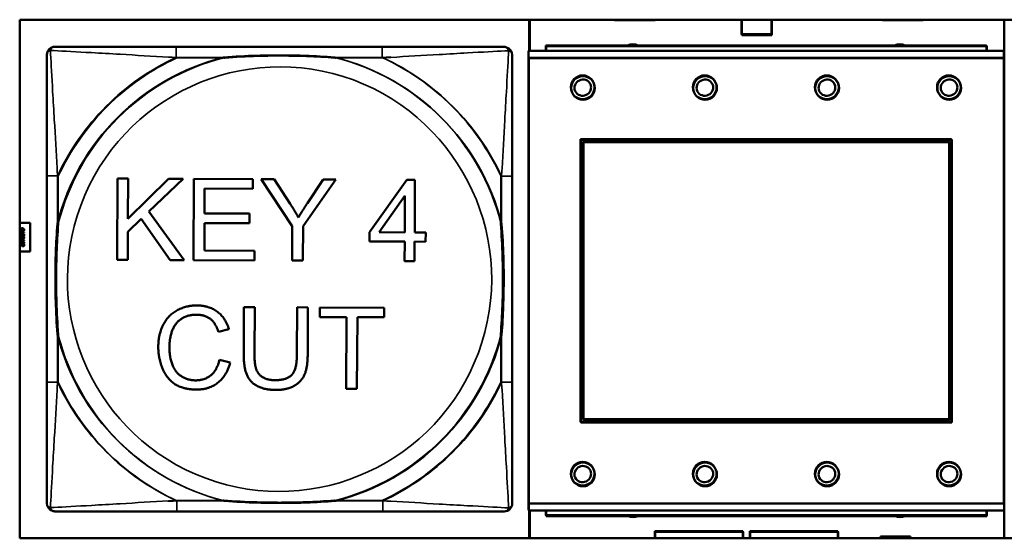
# Model space of a CAD drawing. Header units: inches. Extents: x -32 to 29.2, y -14.4 to 22.6.
# Tile 218 of 256: x -0.445 to 1.007, y -4.208 to -3.443. Entities that reach past the tile are written whole.
import ezdxf

# ---------------------------------------------------------------- set-up
doc = ezdxf.new("R2010")
doc.units = ezdxf.units.IN
doc.header["$MEASUREMENT"] = 0
doc.layers.add('Visible (ANSI)', color=7, linetype='Continuous', lineweight=50)
doc.layers.add('Visible Narrow (ANSI)', color=7, linetype='Continuous', lineweight=35)

msp = doc.modelspace()

# ---------------------------------------------------------------- linework, layer by layer
at = {"layer": 'Visible (ANSI)'}
for p, q in [((-0.4448, -4.2079), (-0.4448, -3.4429)), ((-0.4448, -3.4429), (1.7602, -3.4429)), ((0.3066, -3.4889), (0.3066, -3.4429)), ((0.3071, -3.4889), (0.3071, -3.4429)), ((0.4321, -3.4436), (0.4321, -3.4429)), ((0.4921, -3.4436), (0.4321, -3.4436)), ((0.4921, -3.4429), (0.4921, -3.4436)), ((0.6196, -3.4644), (0.6196, -3.4429)), ((0.6201, -3.4656), (0.6201, -3.4429)), ((0.6636, -3.4429), (0.6636, -3.4644)), ((0.6641, -3.4429), (0.6641, -3.4656)), ((0.8271, -3.4436), (0.8271, -3.4429)), ((0.8871, -3.4436), (0.8271, -3.4436)), ((0.8871, -3.4429), (0.8871, -3.4436)), ((1.0066, -3.4429), (1.0066, -3.4901)), ((0.6636, -3.4644), (0.6196, -3.4644)), ((0.6641, -3.4656), (0.6201, -3.4656)), ((0.0897, -3.4829), (-0.2143, -3.4829)), ((0.9807, -3.4809), (0.3307, -3.4809)), ((0.3307, -3.4889), (0.3307, -3.4809)), ((0.9812, -3.4821), (0.3312, -3.4821)), ((0.3312, -3.4889), (0.3312, -3.4821)), ((0.9807, -3.4809), (0.9807, -3.4889)), ((0.9812, -3.4821), (0.9812, -3.4889)), ((1.0062, -3.4889), (0.3052, -3.4889)), ((0.3052, -3.4989), (0.3052, -3.4889)), ((1.0062, -3.4889), (1.0062, -3.4989)), ((1.0067, -3.4901), (1.0062, -3.4901)), ((1.0067, -3.4901), (1.0067, -3.5001)), ((0.3052, -3.4989), (0.3052, -4.1559)), ((0.3057, -3.5001), (0.3057, -4.1571)), ((1.0062, -4.1559), (1.0062, -3.4989)), ((1.0067, -4.1571), (1.0067, -3.5001)), ((0.3822, -4.0359), (0.3822, -3.6189)), ((0.3822, -3.6189), (0.9292, -3.6189)), ((0.3827, -4.0371), (0.3827, -3.6201)), ((0.3827, -3.6201), (0.9297, -3.6201)), ((0.3858, -3.6225), (0.9256, -3.6225)), ((0.3858, -4.0323), (0.3858, -3.6225)), ((0.3863, -3.6236), (0.9261, -3.6236)), ((0.3863, -4.0335), (0.3863, -3.6236)), ((0.9256, -3.6225), (0.9256, -4.0323)), ((0.9261, -3.6236), (0.9261, -4.0335)), ((0.9292, -3.6189), (0.9292, -4.0359)), ((0.9297, -3.6201), (0.9297, -4.0371)), ((-0.4048, -3.6734), (-0.4048, -3.9774)), ((-0.3013, -3.7972), (-0.3008, -3.6772)), ((-0.3008, -3.6772), (-0.2849, -3.6773)), ((-0.2849, -3.6773), (-0.2852, -3.7367)), ((-0.2852, -3.7367), (-0.2253, -3.6775)), ((-0.2038, -3.6776), (-0.2543, -3.726)), ((-0.2253, -3.6775), (-0.2038, -3.6776)), ((-0.1885, -3.7977), (-0.188, -3.6777)), ((-0.188, -3.6777), (-0.1011, -3.678)), ((-0.1011, -3.678), (-0.1011, -3.6922)), ((-0.0429, -3.7474), (-0.0889, -3.6781)), ((-0.0889, -3.6781), (-0.0696, -3.6782)), ((-0.0696, -3.6782), (-0.0461, -3.7145)), ((0.0212, -3.6785), (-0.027, -3.7475)), ((-0.0207, -3.7137), (0.0027, -3.6785)), ((0.0027, -3.6785), (0.0212, -3.6785)), ((0.0708, -3.7565), (0.1258, -3.679)), ((0.1258, -3.679), (0.1379, -3.679)), ((0.1379, -3.679), (0.1376, -3.7568)), ((0.2814, -3.9778), (0.2814, -3.6739)), ((-0.1721, -3.6919), (-0.1723, -3.7286)), ((-0.1011, -3.6922), (-0.1721, -3.6919)), ((0.0853, -3.7565), (0.1231, -3.7026)), ((0.1231, -3.7026), (0.1229, -3.7567)), ((-0.2543, -3.726), (-0.2021, -3.7976)), ((-0.1723, -3.7286), (-0.1058, -3.7289)), ((-0.1058, -3.7289), (-0.1058, -3.743)), ((-0.4448, -3.7426), (-0.4294, -3.7426)), ((-0.4294, -3.7426), (-0.4294, -3.7846)), ((-0.2655, -3.7367), (-0.2852, -3.7556)), ((-0.223, -3.7975), (-0.2655, -3.7367)), ((-0.1723, -3.7428), (-0.1725, -3.7836)), ((-0.1058, -3.743), (-0.1723, -3.7428)), ((-0.4433, -3.7552), (-0.4433, -3.7545)), ((-0.4433, -3.7545), (-0.4383, -3.7562)), ((-0.442, -3.7556), (-0.4433, -3.7552)), ((-0.4383, -3.757), (-0.4433, -3.7587)), ((-0.4433, -3.758), (-0.442, -3.7575)), ((-0.4433, -3.7587), (-0.4433, -3.758)), ((-0.4433, -3.7592), (-0.4383, -3.7592)), ((-0.4433, -3.7598), (-0.4433, -3.7592)), ((-0.4415, -3.7598), (-0.4433, -3.7598)), ((-0.4422, -3.7544), (-0.443, -3.7544)), ((-0.4422, -3.7544), (-0.4422, -3.7544)), ((-0.442, -3.7575), (-0.442, -3.7556)), ((-0.4415, -3.7604), (-0.4415, -3.7598)), ((-0.439, -3.7566), (-0.4414, -3.7558)), ((-0.4414, -3.7558), (-0.4414, -3.7574)), ((-0.4414, -3.7574), (-0.439, -3.7566)), ((-0.4409, -3.7598), (-0.4409, -3.7603)), ((-0.4389, -3.7598), (-0.4409, -3.7598)), ((-0.4387, -3.7544), (-0.4395, -3.7544)), ((-0.4395, -3.7544), (-0.4395, -3.7544)), ((-0.4389, -3.7604), (-0.4389, -3.7598)), ((-0.4383, -3.7562), (-0.4383, -3.757)), ((-0.4383, -3.7592), (-0.4383, -3.7604)), ((-0.2852, -3.7556), (-0.2854, -3.7973)), ((-0.0431, -3.7983), (-0.0429, -3.7474)), ((-0.027, -3.7475), (-0.0272, -3.7983)), ((0.0708, -3.77), (0.0708, -3.7565)), ((0.1229, -3.7567), (0.0853, -3.7565)), ((0.1376, -3.7568), (0.1538, -3.7568)), ((0.1538, -3.7568), (0.1537, -3.7704)), ((-0.4433, -3.7685), (-0.4416, -3.7685)), ((-0.4433, -3.7692), (-0.4433, -3.7685)), ((-0.4416, -3.7692), (-0.4433, -3.7692)), ((-0.4433, -3.7741), (-0.4426, -3.7741)), ((-0.4433, -3.7772), (-0.4433, -3.7741)), ((-0.4416, -3.7663), (-0.4409, -3.7663)), ((-0.4416, -3.7685), (-0.4416, -3.7663)), ((-0.4416, -3.7698), (-0.4416, -3.7692)), ((-0.4411, -3.7698), (-0.4416, -3.7698)), ((-0.4411, -3.7669), (-0.4411, -3.7685)), ((-0.4391, -3.7685), (-0.4411, -3.7669)), ((-0.4411, -3.7685), (-0.4391, -3.7685)), ((-0.4411, -3.7692), (-0.4411, -3.7698)), ((-0.4383, -3.7692), (-0.4411, -3.7692)), ((-0.4409, -3.7663), (-0.4383, -3.7686)), ((-0.4393, -3.7742), (-0.4385, -3.7742)), ((-0.4393, -3.7742), (-0.4393, -3.7742)), ((-0.4383, -3.7686), (-0.4383, -3.7692)), ((0.1228, -3.7702), (0.0708, -3.77)), ((0.1227, -3.799), (0.1228, -3.7702)), ((0.1375, -3.7703), (0.1374, -3.799)), ((0.1537, -3.7704), (0.1375, -3.7703)), ((-0.4294, -3.7846), (-0.4448, -3.7846)), ((-0.4428, -3.7772), (-0.4433, -3.7772)), ((-0.4428, -3.7747), (-0.4428, -3.7772)), ((-0.1725, -3.7836), (-0.0988, -3.7839)), ((-0.0988, -3.7839), (-0.0988, -3.798)), ((-0.2854, -3.7973), (-0.3013, -3.7972)), ((-0.2021, -3.7976), (-0.223, -3.7975)), ((-0.0988, -3.798), (-0.1885, -3.7977)), ((-0.0272, -3.7983), (-0.0431, -3.7983)), ((0.1374, -3.799), (0.1227, -3.799)), ((-0.1145, -3.9361), (-0.1143, -3.8668)), ((-0.1143, -3.8668), (-0.0983, -3.8669)), ((-0.0983, -3.8669), (-0.0986, -3.9361)), ((-0.0361, -3.9364), (-0.0358, -3.8671)), ((-0.0358, -3.8671), (-0.0199, -3.8672)), ((-0.0199, -3.8672), (-0.0202, -3.9365)), ((-0.0025, -3.8815), (-0.0024, -3.8673)), ((-0.0024, -3.8673), (0.0927, -3.8677)), ((0.0927, -3.8677), (0.0927, -3.8819)), ((0.0371, -3.8816), (-0.0025, -3.8815)), ((0.0366, -3.9874), (0.0371, -3.8816)), ((0.053, -3.8817), (0.0525, -3.9875)), ((0.0927, -3.8819), (0.053, -3.8817)), ((-0.1363, -3.8996), (-0.1519, -3.9032)), ((-0.1503, -3.9445), (-0.1344, -3.9486)), ((0.0525, -3.9875), (0.0366, -3.9874)), ((0.9256, -4.0323), (0.3858, -4.0323)), ((0.9261, -4.0335), (0.3863, -4.0335)), ((0.9292, -4.0359), (0.3822, -4.0359)), ((0.9297, -4.0371), (0.3827, -4.0371)), ((0.3052, -4.1659), (0.3052, -4.1559)), ((0.3052, -4.1659), (0.3057, -4.1659)), ((0.3057, -4.1671), (0.3057, -4.1571)), ((1.0067, -4.1571), (1.0067, -4.1671)), ((-0.2131, -4.1684), (0.0908, -4.1684)), ((0.3057, -4.1671), (1.0067, -4.1671)), ((0.3066, -4.2079), (0.3066, -4.1671)), ((0.3071, -4.2079), (0.3071, -4.1671)), ((0.3307, -4.1671), (0.3307, -4.1739)), ((0.9807, -4.1739), (0.3307, -4.1739)), ((0.3312, -4.1671), (0.3312, -4.1751)), ((0.9812, -4.1751), (0.3312, -4.1751)), ((0.9807, -4.1739), (0.9807, -4.1671)), ((0.9812, -4.1751), (0.9812, -4.1671)), ((1.0066, -4.1671), (1.0066, -4.2079)), ((1.7602, -4.2079), (-0.4448, -4.2079)), ((0.4916, -4.2079), (0.4916, -4.1974)), ((0.4916, -4.1974), (0.6216, -4.1974)), ((0.4921, -4.2079), (0.4921, -4.1986)), ((0.4921, -4.1986), (0.6221, -4.1986)), ((0.6216, -4.1974), (0.6216, -4.2079)), ((0.6221, -4.1986), (0.6221, -4.2079)), ((0.6316, -4.2079), (0.6316, -4.1974)), ((0.6316, -4.1974), (0.7616, -4.1974)), ((0.6321, -4.2079), (0.6321, -4.1986)), ((0.6321, -4.1986), (0.7621, -4.1986)), ((0.7616, -4.1974), (0.7616, -4.2079)), ((0.7621, -4.1986), (0.7621, -4.2079)), ((0.8246, -4.2054), (0.8686, -4.2054)), ((0.8246, -4.2079), (0.8246, -4.2054)), ((0.8251, -4.2066), (0.8691, -4.2066)), ((0.8251, -4.2079), (0.8251, -4.2066)), ((0.8686, -4.2054), (0.8686, -4.2079)), ((0.8691, -4.2066), (0.8691, -4.2079))]:
    msp.add_line(p, q, dxfattribs=at)
for centre in [(0.3852, -3.5426), (0.3857, -3.5437), (0.5652, -3.5426), (0.5657, -3.5437), (0.7452, -3.5426), (0.7457, -3.5437), (0.9252, -3.5426), (0.9257, -3.5437), (0.3852, -4.1126), (0.3857, -4.1137), (0.5652, -4.1126), (0.5657, -4.1137), (0.7452, -4.1126), (0.7457, -4.1137), (0.9252, -4.1126), (0.9257, -4.1137)]:
    msp.add_circle(centre, 0.0175, dxfattribs=at)
for centre, radius, start, end in [((-0.393, -3.4947), 0.0118, 90, 180), ((0.2684, -3.4947), 0.0118, 66.613, 90), ((0.2696, -3.4951), 0.0118, 0, 72.7075), ((0.4591, -3.4966), 0.0175, 63.5005, 116.4995), ((0.4596, -3.4977), 0.0175, 73.6434, 106.3566), ((0.8528, -3.4966), 0.0175, 63.5005, 116.4995), ((0.8533, -3.4977), 0.0175, 73.6434, 106.3566), ((0.3857, -3.5437), 0.0125, 27.892, 202.1716), ((0.3852, -3.5426), 0.0125, 207.892, 22.1716), ((0.5657, -3.5437), 0.0125, 27.892, 202.1716), ((0.5652, -3.5426), 0.0125, 207.892, 22.1716), ((0.7457, -3.5437), 0.0125, 27.892, 202.1716), ((0.7452, -3.5426), 0.0125, 207.892, 22.1716), ((0.9257, -3.5437), 0.0125, 27.892, 202.1716), ((0.9252, -3.5426), 0.0125, 207.892, 22.1716), ((0.3857, -4.1137), 0.0125, 27.892, 202.1716), ((0.3852, -4.1126), 0.0125, 207.892, 22.1716), ((0.5657, -4.1137), 0.0125, 27.892, 202.1716), ((0.5652, -4.1126), 0.0125, 207.892, 22.1716), ((0.7457, -4.1137), 0.0125, 27.892, 202.1716), ((0.7452, -4.1126), 0.0125, 207.892, 22.1716), ((0.9257, -4.1137), 0.0125, 27.892, 202.1716), ((0.9252, -4.1126), 0.0125, 207.892, 22.1716), ((-0.393, -4.1561), 0.0118, 180, 252.7075), ((0.2696, -4.1565), 0.0118, 270, 360), ((-0.3918, -4.1565), 0.0118, 246.613, 270), ((0.4596, -4.1591), 0.0175, 245.4758, 294.5242), ((0.4591, -4.158), 0.0175, 257.0014, 282.9986), ((0.8533, -4.1591), 0.0175, 245.4758, 294.5242), ((0.8528, -4.158), 0.0175, 257.0014, 282.9986)]:
    msp.add_arc(centre, radius, start, end, dxfattribs=at)
for points, knots in [([(-0.2143, -3.4829), (-0.2178, -3.4829), (-0.2214, -3.4829), (-0.225, -3.4829), (-0.2582, -3.4829), (-0.2919, -3.4829), (-0.3228, -3.4829), (-0.3497, -3.4829), (-0.3753, -3.4829), (-0.3887, -3.4829), (-0.3903, -3.4829), (-0.3918, -3.4829), (-0.393, -3.4829)], [0, 0, 0, 0, 0.0272471, 0.0272471, 0.0272471, 0.2790553, 0.2790553, 0.2790553, 0.4988354, 0.4988354, 0.4988354, 0.5252205, 0.5252205, 0.5252205, 0.5252205]), ([(0.2684, -3.4829), (0.2535, -3.4829), (0.2119, -3.4829), (0.1713, -3.4829), (0.1447, -3.4829), (0.1169, -3.4829), (0.0897, -3.4829)], [-0.5252205, -0.5252205, -0.5252205, -0.5252205, -0.20743, -0.20743, -0.20743, 0, 0, 0, 0]), ([(-0.4048, -3.4947), (-0.4048, -3.5096), (-0.4048, -3.5512), (-0.4048, -3.5918), (-0.4048, -3.6184), (-0.4048, -3.6462), (-0.4048, -3.6734)], [-0.5252205, -0.5252205, -0.5252205, -0.5252205, -0.20743, -0.20743, -0.20743, 0, 0, 0, 0]), ([(-0.145, -3.4986), (-0.1446, -3.4986), (-0.1442, -3.4986), (-0.1277, -3.4973), (-0.1116, -3.4965), (-0.0887, -3.4958), (-0.082, -3.4956), (-0.0728, -3.4955), (-0.0703, -3.4955), (-0.0662, -3.4955), (-0.0646, -3.4955), (-0.0615, -3.4955), (-0.06, -3.4955), (-0.0564, -3.4955), (-0.0543, -3.4955), (-0.0482, -3.4955), (-0.044, -3.4956), (-0.0343, -3.4958), (-0.0287, -3.496), (-0.0089, -3.4967), (0.0051, -3.4975), (0.0196, -3.4986), (0.02, -3.4986), (0.0204, -3.4986)], [-0.416114, -0.416114, -0.416114, -0.416114, -0.4127691, -0.4127691, -0.2896446, -0.2896446, -0.2388934, -0.2388934, -0.2201881, -0.2201881, -0.2080204, -0.2080204, -0.196499, -0.196499, -0.1809939, -0.1809939, -0.149741, -0.149741, -0.1073162, -0.1073162, 0, 0, 0.0033356, 0.0033356, 0.0033356, 0.0033356]), ([(-0.1439, -3.4991), (-0.1434, -3.499), (-0.143, -3.499), (-0.1265, -3.4978), (-0.1104, -3.4969), (-0.0875, -3.4962), (-0.0808, -3.4961), (-0.0716, -3.4959), (-0.0691, -3.4959), (-0.0651, -3.4959), (-0.0634, -3.4959), (-0.0603, -3.4959), (-0.0588, -3.4959), (-0.0552, -3.4959), (-0.0532, -3.4959), (-0.047, -3.496), (-0.0429, -3.496), (-0.0331, -3.4962), (-0.0275, -3.4964), (-0.0078, -3.4971), (0.0063, -3.4979), (0.0208, -3.499), (0.0212, -3.499), (0.0216, -3.4991)], [-0.416114, -0.416114, -0.416114, -0.416114, -0.4127691, -0.4127691, -0.2896446, -0.2896446, -0.2388934, -0.2388934, -0.2201881, -0.2201881, -0.2080204, -0.2080204, -0.196499, -0.196499, -0.1809939, -0.1809939, -0.149741, -0.149741, -0.1073162, -0.1073162, 0, 0, 0.0033356, 0.0033356, 0.0033356, 0.0033356]), ([(0.2814, -3.6739), (0.2814, -3.6703), (0.2814, -3.6667), (0.2814, -3.6631), (0.2814, -3.6299), (0.2814, -3.5962), (0.2814, -3.5653), (0.2814, -3.5384), (0.2814, -3.5129), (0.2814, -3.4994), (0.2814, -3.4978), (0.2814, -3.4964), (0.2814, -3.4951)], [0, 0, 0, 0, 0.0272471, 0.0272471, 0.0272471, 0.2790553, 0.2790553, 0.2790553, 0.4988354, 0.4988354, 0.4988354, 0.5252205, 0.5252205, 0.5252205, 0.5252205]), ([(-0.3891, -3.9082), (-0.3891, -3.9077), (-0.3891, -3.9073), (-0.3904, -3.8908), (-0.3912, -3.8747), (-0.3919, -3.8518), (-0.3921, -3.8451), (-0.3922, -3.8359), (-0.3922, -3.8334), (-0.3922, -3.8293), (-0.3922, -3.8277), (-0.3922, -3.8246), (-0.3922, -3.8231), (-0.3922, -3.8195), (-0.3922, -3.8175), (-0.3922, -3.8113), (-0.3921, -3.8071), (-0.3919, -3.7974), (-0.3917, -3.7918), (-0.391, -3.7721), (-0.3902, -3.758), (-0.3891, -3.7435), (-0.3891, -3.7431), (-0.3891, -3.7427)], [-0.416114, -0.416114, -0.416114, -0.416114, -0.4127691, -0.4127691, -0.2896446, -0.2896446, -0.2388934, -0.2388934, -0.2201881, -0.2201881, -0.2080204, -0.2080204, -0.196499, -0.196499, -0.1809939, -0.1809939, -0.149741, -0.149741, -0.1073162, -0.1073162, 0, 0, 0.0033356, 0.0033356, 0.0033356, 0.0033356]), ([(-0.3879, -3.9086), (-0.3879, -3.9082), (-0.388, -3.9077), (-0.3892, -3.8912), (-0.3901, -3.8751), (-0.3908, -3.8522), (-0.3909, -3.8455), (-0.391, -3.8363), (-0.391, -3.8338), (-0.3911, -3.8298), (-0.3911, -3.8282), (-0.3911, -3.825), (-0.3911, -3.8235), (-0.3911, -3.8199), (-0.391, -3.8179), (-0.391, -3.8117), (-0.3909, -3.8076), (-0.3907, -3.7979), (-0.3906, -3.7923), (-0.3898, -3.7725), (-0.389, -3.7584), (-0.388, -3.744), (-0.3879, -3.7435), (-0.3879, -3.7431)], [-0.416114, -0.416114, -0.416114, -0.416114, -0.4127691, -0.4127691, -0.2896446, -0.2896446, -0.2388934, -0.2388934, -0.2201881, -0.2201881, -0.2080204, -0.2080204, -0.196499, -0.196499, -0.1809939, -0.1809939, -0.149741, -0.149741, -0.1073162, -0.1073162, 0, 0, 0.0033356, 0.0033356, 0.0033356, 0.0033356]), ([(0.2645, -3.7427), (0.2645, -3.7431), (0.2645, -3.7435), (0.2658, -3.76), (0.2666, -3.7761), (0.2673, -3.7991), (0.2675, -3.8058), (0.2676, -3.8149), (0.2676, -3.8174), (0.2676, -3.8215), (0.2676, -3.8231), (0.2676, -3.8262), (0.2676, -3.8277), (0.2676, -3.8313), (0.2676, -3.8334), (0.2676, -3.8395), (0.2675, -3.8437), (0.2673, -3.8534), (0.2671, -3.859), (0.2664, -3.8788), (0.2656, -3.8928), (0.2645, -3.9073), (0.2645, -3.9077), (0.2645, -3.9082)], [-0.416114, -0.416114, -0.416114, -0.416114, -0.4127691, -0.4127691, -0.2896446, -0.2896446, -0.2388934, -0.2388934, -0.2201881, -0.2201881, -0.2080204, -0.2080204, -0.196499, -0.196499, -0.1809939, -0.1809939, -0.149741, -0.149741, -0.1073162, -0.1073162, 0, 0, 0.0033356, 0.0033356, 0.0033356, 0.0033356]), ([(0.2656, -3.7431), (0.2657, -3.7435), (0.2657, -3.744), (0.267, -3.7605), (0.2678, -3.7765), (0.2685, -3.7995), (0.2687, -3.8062), (0.2688, -3.8154), (0.2688, -3.8178), (0.2688, -3.8219), (0.2688, -3.8235), (0.2688, -3.8267), (0.2688, -3.8282), (0.2688, -3.8317), (0.2688, -3.8338), (0.2687, -3.84), (0.2687, -3.8441), (0.2685, -3.8538), (0.2683, -3.8594), (0.2676, -3.8792), (0.2668, -3.8932), (0.2657, -3.9077), (0.2657, -3.9082), (0.2656, -3.9086)], [-0.416114, -0.416114, -0.416114, -0.416114, -0.4127691, -0.4127691, -0.2896446, -0.2896446, -0.2388934, -0.2388934, -0.2201881, -0.2201881, -0.2080204, -0.2080204, -0.196499, -0.196499, -0.1809939, -0.1809939, -0.149741, -0.149741, -0.1073162, -0.1073162, 0, 0, 0.0033356, 0.0033356, 0.0033356, 0.0033356]), ([(-0.4048, -3.9774), (-0.4048, -4.0046), (-0.4048, -4.0324), (-0.4048, -4.059), (-0.4048, -4.0996), (-0.4048, -4.1412), (-0.4048, -4.1561)], [3.9382945, 3.9382945, 3.9382945, 3.9382945, 4.1457245, 4.1457245, 4.1457245, 4.463515, 4.463515, 4.463515, 4.463515]), ([(0.2814, -4.1565), (0.2814, -4.1417), (0.2814, -4.1001), (0.2814, -4.0594), (0.2814, -4.0329), (0.2814, -4.005), (0.2814, -3.9778)], [-0.5252205, -0.5252205, -0.5252205, -0.5252205, -0.20743, -0.20743, -0.20743, 0, 0, 0, 0]), ([(0.0204, -4.1522), (0.02, -4.1522), (0.0196, -4.1522), (0.0051, -4.1533), (-0.0089, -4.1541), (-0.0287, -4.1548), (-0.0343, -4.155), (-0.044, -4.1552), (-0.0482, -4.1553), (-0.0543, -4.1553), (-0.0564, -4.1553), (-0.06, -4.1553), (-0.0615, -4.1554), (-0.0646, -4.1553), (-0.0662, -4.1553), (-0.0703, -4.1553), (-0.0728, -4.1553), (-0.082, -4.1552), (-0.0887, -4.155), (-0.1116, -4.1543), (-0.1277, -4.1535), (-0.1442, -4.1522), (-0.1446, -4.1522), (-0.145, -4.1522)], [-0.4149464, -0.4149464, -0.4149464, -0.4149464, -0.41162, -0.41162, -0.3046026, -0.3046026, -0.2622958, -0.2622958, -0.23113, -0.23113, -0.215668, -0.215668, -0.2041787, -0.2041787, -0.1920448, -0.1920448, -0.1733916, -0.1733916, -0.1227817, -0.1227817, 0, 0, 0.0033356, 0.0033356, 0.0033356, 0.0033356]), ([(0.0216, -4.1526), (0.0212, -4.1526), (0.0208, -4.1527), (0.0063, -4.1538), (-0.0078, -4.1546), (-0.0275, -4.1553), (-0.0331, -4.1554), (-0.0429, -4.1556), (-0.047, -4.1557), (-0.0532, -4.1558), (-0.0552, -4.1558), (-0.0588, -4.1558), (-0.0603, -4.1558), (-0.0634, -4.1558), (-0.0651, -4.1558), (-0.0691, -4.1558), (-0.0716, -4.1557), (-0.0808, -4.1556), (-0.0875, -4.1555), (-0.1104, -4.1548), (-0.1265, -4.1539), (-0.143, -4.1527), (-0.1434, -4.1526), (-0.1439, -4.1526)], [-0.4149464, -0.4149464, -0.4149464, -0.4149464, -0.41162, -0.41162, -0.3046026, -0.3046026, -0.2622958, -0.2622958, -0.23113, -0.23113, -0.215668, -0.215668, -0.2041787, -0.2041787, -0.1920448, -0.1920448, -0.1733916, -0.1733916, -0.1227817, -0.1227817, 0, 0, 0.0033356, 0.0033356, 0.0033356, 0.0033356]), ([(-0.3918, -4.1684), (-0.3769, -4.1684), (-0.3353, -4.1684), (-0.2947, -4.1684), (-0.2682, -4.1684), (-0.2403, -4.1684), (-0.2131, -4.1684)], [-0.5252205, -0.5252205, -0.5252205, -0.5252205, -0.20743, -0.20743, -0.20743, 0, 0, 0, 0]), ([(0.0908, -4.1684), (0.1181, -4.1684), (0.1459, -4.1684), (0.1724, -4.1684), (0.2131, -4.1684), (0.2547, -4.1684), (0.2696, -4.1684)], [3.9382945, 3.9382945, 3.9382945, 3.9382945, 4.1457245, 4.1457245, 4.1457245, 4.463515, 4.463515, 4.463515, 4.463515])]:
    msp.add_open_spline(points, degree=3, knots=knots, dxfattribs=at)
for points in [[(-0.0461, -3.7145), (-0.0394, -3.7246), (-0.0339, -3.7348)], [(-0.0339, -3.7348), (-0.0285, -3.7254), (-0.0207, -3.7137)], [(-0.4434, -3.7529), (-0.4434, -3.7524), (-0.4431, -3.7516), (-0.4428, -3.7513)], [(-0.4433, -3.7538), (-0.4434, -3.7535), (-0.4434, -3.7532), (-0.4434, -3.7529)], [(-0.443, -3.7544), (-0.4431, -3.7543), (-0.4432, -3.754), (-0.4433, -3.7538)], [(-0.4424, -3.7518), (-0.4426, -3.752), (-0.4429, -3.7526), (-0.4429, -3.7529)], [(-0.4429, -3.7529), (-0.4429, -3.7532), (-0.4427, -3.7537), (-0.4426, -3.7538)], [(-0.4428, -3.7513), (-0.4425, -3.751), (-0.4415, -3.7506), (-0.4409, -3.7506)], [(-0.4426, -3.7538), (-0.4425, -3.754), (-0.4423, -3.7543), (-0.4422, -3.7544)], [(-0.4409, -3.7513), (-0.4414, -3.7513), (-0.4421, -3.7516), (-0.4424, -3.7518)], [(-0.4409, -3.7506), (-0.4402, -3.7506), (-0.4393, -3.7509), (-0.4389, -3.7513)], [(-0.4393, -3.7518), (-0.4396, -3.7516), (-0.4404, -3.7513), (-0.4409, -3.7513)], [(-0.4395, -3.7544), (-0.4394, -3.7543), (-0.4392, -3.754), (-0.4391, -3.7538)], [(-0.4388, -3.7529), (-0.4388, -3.7526), (-0.4391, -3.752), (-0.4393, -3.7518)], [(-0.4391, -3.7538), (-0.439, -3.7536), (-0.4388, -3.7532), (-0.4388, -3.7529)], [(-0.4389, -3.7513), (-0.4386, -3.7516), (-0.4383, -3.7524), (-0.4383, -3.7529)], [(-0.4384, -3.7538), (-0.4384, -3.7539), (-0.4386, -3.7543), (-0.4387, -3.7544)], [(-0.4383, -3.7529), (-0.4383, -3.7531), (-0.4383, -3.7536), (-0.4384, -3.7538)], [(-0.4435, -3.7643), (-0.4435, -3.7635), (-0.4422, -3.7627), (-0.4409, -3.7627)], [(-0.4408, -3.7659), (-0.4422, -3.7659), (-0.4435, -3.7651), (-0.4435, -3.7643)], [(-0.4435, -3.7718), (-0.4435, -3.771), (-0.4422, -3.7702), (-0.4409, -3.7702)], [(-0.4408, -3.7734), (-0.4422, -3.7734), (-0.4435, -3.7726), (-0.4435, -3.7718)], [(-0.4424, -3.7636), (-0.4426, -3.7637), (-0.4429, -3.764), (-0.4429, -3.7643)], [(-0.4429, -3.7643), (-0.4429, -3.7646), (-0.4426, -3.765), (-0.4424, -3.7651)], [(-0.4424, -3.7711), (-0.4426, -3.7712), (-0.4429, -3.7715), (-0.4429, -3.7718)], [(-0.4429, -3.7718), (-0.4429, -3.7721), (-0.4426, -3.7725), (-0.4424, -3.7726)], [(-0.4426, -3.7741), (-0.4423, -3.7744), (-0.4417, -3.775), (-0.4414, -3.7753)], [(-0.4409, -3.7634), (-0.4414, -3.7634), (-0.4421, -3.7635), (-0.4424, -3.7636)], [(-0.4424, -3.7651), (-0.4421, -3.7652), (-0.4414, -3.7652), (-0.4408, -3.7652)], [(-0.4409, -3.7709), (-0.4414, -3.7709), (-0.4421, -3.771), (-0.4424, -3.7711)], [(-0.4424, -3.7726), (-0.4421, -3.7727), (-0.4414, -3.7728), (-0.4408, -3.7728)], [(-0.441, -3.7619), (-0.4412, -3.7616), (-0.4415, -3.7609), (-0.4415, -3.7604)], [(-0.4399, -3.7623), (-0.4402, -3.7623), (-0.4408, -3.7621), (-0.441, -3.7619)], [(-0.4409, -3.7603), (-0.4409, -3.7607), (-0.4408, -3.7612), (-0.4406, -3.7613)], [(-0.4409, -3.7627), (-0.4395, -3.7627), (-0.4382, -3.7635), (-0.4382, -3.7643)], [(-0.4393, -3.7636), (-0.4396, -3.7635), (-0.4404, -3.7634), (-0.4409, -3.7634)], [(-0.4409, -3.7702), (-0.4395, -3.7702), (-0.4382, -3.771), (-0.4382, -3.7718)], [(-0.4393, -3.7711), (-0.4396, -3.771), (-0.4404, -3.7709), (-0.4409, -3.7709)], [(-0.4382, -3.7643), (-0.4382, -3.7652), (-0.4395, -3.7659), (-0.4408, -3.7659)], [(-0.4408, -3.7652), (-0.4403, -3.7652), (-0.4396, -3.7652), (-0.4393, -3.7651)], [(-0.4382, -3.7718), (-0.4382, -3.7727), (-0.4395, -3.7734), (-0.4408, -3.7734)], [(-0.4408, -3.7728), (-0.4403, -3.7728), (-0.4396, -3.7727), (-0.4393, -3.7726)], [(-0.4406, -3.7613), (-0.4405, -3.7615), (-0.4401, -3.7616), (-0.4399, -3.7616)], [(-0.4399, -3.7616), (-0.4396, -3.7616), (-0.4392, -3.7615), (-0.4391, -3.7613)], [(-0.4387, -3.7617), (-0.4389, -3.762), (-0.4394, -3.7623), (-0.4399, -3.7623)], [(-0.4388, -3.7643), (-0.4388, -3.7641), (-0.4391, -3.7637), (-0.4393, -3.7636)], [(-0.4393, -3.7651), (-0.4391, -3.765), (-0.4388, -3.7646), (-0.4388, -3.7643)], [(-0.4388, -3.7718), (-0.4388, -3.7716), (-0.4391, -3.7712), (-0.4393, -3.7711)], [(-0.4393, -3.7726), (-0.4391, -3.7725), (-0.4388, -3.7721), (-0.4388, -3.7718)], [(-0.439, -3.7747), (-0.439, -3.7746), (-0.4392, -3.7743), (-0.4393, -3.7742)], [(-0.4391, -3.7613), (-0.439, -3.7611), (-0.4389, -3.7607), (-0.4389, -3.7604)], [(-0.4383, -3.7604), (-0.4383, -3.7609), (-0.4385, -3.7615), (-0.4387, -3.7617)], [(-0.4385, -3.7742), (-0.4384, -3.7744), (-0.4382, -3.7751), (-0.4382, -3.7755)], [(-0.4415, -3.776), (-0.4418, -3.7757), (-0.4426, -3.7749), (-0.4428, -3.7747)], [(-0.4406, -3.7767), (-0.4408, -3.7766), (-0.4413, -3.7762), (-0.4415, -3.776)], [(-0.4414, -3.7753), (-0.4408, -3.7759), (-0.4401, -3.7763), (-0.4397, -3.7763)], [(-0.4396, -3.7769), (-0.4399, -3.7769), (-0.4404, -3.7768), (-0.4406, -3.7767)], [(-0.4397, -3.7763), (-0.4394, -3.7763), (-0.4391, -3.7761), (-0.439, -3.776)], [(-0.4382, -3.7755), (-0.4382, -3.7762), (-0.439, -3.7769), (-0.4396, -3.7769)], [(-0.4388, -3.7754), (-0.4388, -3.7752), (-0.4389, -3.7749), (-0.439, -3.7747)], [(-0.439, -3.776), (-0.4389, -3.7759), (-0.4388, -3.7756), (-0.4388, -3.7754)], [(-0.2405, -3.9254), (-0.2404, -3.9066), (-0.2259, -3.8787), (-0.1994, -3.8644), (-0.1835, -3.8644)], [(-0.1835, -3.8644), (-0.1655, -3.8645), (-0.141, -3.883), (-0.1363, -3.8996)], [(-0.1839, -3.8781), (-0.1977, -3.878), (-0.2164, -3.8912), (-0.224, -3.9135), (-0.2241, -3.9254)], [(-0.1519, -3.9032), (-0.1561, -3.8901), (-0.1718, -3.8781), (-0.1839, -3.8781)], [(-0.1843, -3.9885), (-0.2037, -3.9885), (-0.2279, -3.9725), (-0.2405, -3.9426), (-0.2405, -3.9254)], [(-0.2241, -3.9254), (-0.2241, -3.9406), (-0.2153, -3.9635), (-0.1966, -3.9749), (-0.1856, -3.9749)], [(-0.1856, -3.9749), (-0.1722, -3.975), (-0.1537, -3.9597), (-0.1503, -3.9445)], [(-0.1344, -3.9486), (-0.1396, -3.9681), (-0.1655, -3.9886), (-0.1843, -3.9885)], [(-0.0673, -3.989), (-0.0841, -3.989), (-0.1056, -3.9773), (-0.1146, -3.9552), (-0.1145, -3.9361)], [(-0.0986, -3.9361), (-0.0987, -3.9517), (-0.093, -3.9665), (-0.0789, -3.9746), (-0.0686, -3.9747)], [(-0.0686, -3.9747), (-0.0511, -3.9747), (-0.0362, -3.9589), (-0.0361, -3.9364)], [(-0.0202, -3.9365), (-0.0202, -3.9546), (-0.0285, -3.9758), (-0.0499, -3.9891), (-0.0673, -3.989)]]:
    msp.add_open_spline(points, degree=2, dxfattribs=at)
at = {"layer": 'Visible Narrow (ANSI)'}
for p, q in [((-0.2143, -3.4829), (-0.2143, -3.4986)), ((0.0897, -3.4829), (0.0897, -3.4986)), ((-0.2143, -3.4986), (-0.145, -3.4986)), ((0.0204, -3.4986), (0.0897, -3.4986)), ((-0.2131, -3.4991), (-0.1439, -3.4991)), ((0.0216, -3.4991), (0.0908, -3.4991)), ((0.3052, -3.4989), (1.0062, -3.4989)), ((0.3057, -3.5001), (1.0067, -3.5001)), ((-0.3891, -3.6734), (-0.4048, -3.6734)), ((-0.3891, -3.7427), (-0.3891, -3.6734)), ((-0.3879, -3.7431), (-0.3879, -3.6739)), ((0.2645, -3.6734), (0.2645, -3.7427)), ((0.2814, -3.6739), (0.2656, -3.6739)), ((0.2656, -3.6739), (0.2656, -3.7431)), ((-0.3891, -3.9774), (-0.3891, -3.9082)), ((-0.3879, -3.9778), (-0.3879, -3.9086)), ((0.2645, -3.9082), (0.2645, -3.9774)), ((0.2656, -3.9086), (0.2656, -3.9778)), ((-0.3891, -3.9774), (-0.4048, -3.9774)), ((0.2814, -3.9778), (0.2656, -3.9778)), ((-0.145, -4.1522), (-0.2143, -4.1522)), ((-0.2131, -4.1526), (-0.2131, -4.1684)), ((-0.1439, -4.1526), (-0.2131, -4.1526)), ((0.0897, -4.1522), (0.0204, -4.1522)), ((0.0908, -4.1526), (0.0216, -4.1526)), ((0.0908, -4.1526), (0.0908, -4.1684)), ((1.0062, -4.1559), (0.3052, -4.1559)), ((1.0067, -4.1571), (0.3057, -4.1571))]:
    msp.add_line(p, q, dxfattribs=at)
for centre, radius, start, end in [((-0.0623, -3.8254), 0.3371, 104.2103, 165.7897), ((-0.0623, -3.8254), 0.3604, 114.9407, 155.0593), ((-0.0623, -3.8254), 0.3371, 14.2103, 75.7897), ((-0.0623, -3.8254), 0.3604, 24.9407, 65.0593), ((-0.0611, -3.8258), 0.3371, 104.2103, 165.7897), ((-0.0611, -3.8258), 0.3604, 114.9407, 155.0593), ((-0.0611, -3.8258), 0.3133, 69.7751, 249.5454), ((-0.0611, -3.8258), 0.3371, 14.2103, 75.7897), ((-0.0611, -3.8258), 0.3604, 24.9407, 65.0593), ((-0.0623, -3.8254), 0.3133, 249.7751, 69.5454), ((-0.0623, -3.8254), 0.3371, 194.2103, 255.7897), ((-0.0611, -3.8258), 0.3371, 194.2103, 255.7897), ((-0.0623, -3.8254), 0.3371, 284.2103, 345.7897), ((-0.0611, -3.8258), 0.3371, 284.2103, 345.7897), ((-0.0623, -3.8254), 0.3604, 204.9407, 245.0593), ((-0.0623, -3.8254), 0.3604, 294.9407, 335.0593), ((-0.0611, -3.8258), 0.3604, 204.9407, 245.0593), ((-0.0611, -3.8258), 0.3604, 294.9407, 335.0593)]:
    msp.add_arc(centre, radius, start, end, dxfattribs=at)
for points, knots in [([(-0.3995, -3.4882), (-0.3994, -3.4876), (-0.3991, -3.487), (-0.3986, -3.486), (-0.3983, -3.4855), (-0.3977, -3.4848), (-0.3974, -3.4845), (-0.397, -3.4842), (-0.3969, -3.4841), (-0.3965, -3.4838), (-0.3963, -3.4837), (-0.3956, -3.4834), (-0.3952, -3.4832), (-0.3942, -3.483), (-0.3936, -3.4829), (-0.393, -3.4829)], [-0.00012419, -0.00012419, -0.00012419, -0.00012419, 0.00449537, 0.00449537, 0.00977487, 0.00977487, 0.01307456, 0.01307456, 0.0147244, 0.0147244, 0.01736415, 0.01736415, 0.02158775, 0.02158775, 0.02627331, 0.02627331, 0.02627331, 0.02627331]), ([(0.2684, -3.4829), (0.269, -3.4829), (0.2696, -3.483), (0.2706, -3.4832), (0.271, -3.4834), (0.2717, -3.4837), (0.2719, -3.4838), (0.2722, -3.4841), (0.2724, -3.4842), (0.2725, -3.4843)], [-0.02627331, -0.02627331, -0.02627331, -0.02627331, -0.02158775, -0.02158775, -0.01736415, -0.01736415, -0.0147244, -0.0147244, -0.01330573, -0.01330573, -0.01330573, -0.01330573]), ([(0.2729, -3.4842), (0.273, -3.4842), (0.2732, -3.4843), (0.2734, -3.4845), (0.2736, -3.4846), (0.274, -3.485), (0.2742, -3.4852), (0.2749, -3.4859), (0.2752, -3.4864), (0.2757, -3.4875), (0.2759, -3.488), (0.2761, -3.4886)], [-0.01638729, -0.01638729, -0.01638729, -0.01638729, -0.0147244, -0.0147244, -0.01307456, -0.01307456, -0.00977487, -0.00977487, -0.00449537, -0.00449537, 0.00012419, 0.00012419, 0.00012419, 0.00012419]), ([(-0.4048, -3.4947), (-0.4048, -3.4941), (-0.4047, -3.4935), (-0.4045, -3.4925), (-0.4043, -3.4921), (-0.404, -3.4915), (-0.4039, -3.4912), (-0.4036, -3.4908), (-0.4035, -3.4907), (-0.4032, -3.4903), (-0.4029, -3.49), (-0.4022, -3.4894), (-0.4017, -3.4891), (-0.4007, -3.4886), (-0.4001, -3.4883), (-0.3995, -3.4882)], [-0.02627331, -0.02627331, -0.02627331, -0.02627331, -0.02158775, -0.02158775, -0.01736415, -0.01736415, -0.0147244, -0.0147244, -0.01307456, -0.01307456, -0.00977487, -0.00977487, -0.00449537, -0.00449537, 0.00012419, 0.00012419, 0.00012419, 0.00012419]), ([(-0.3891, -3.6734), (-0.3893, -3.6697), (-0.3895, -3.6659), (-0.391, -3.6386), (-0.3924, -3.6144), (-0.3946, -3.5765), (-0.3955, -3.5625), (-0.3974, -3.5273), (-0.3985, -3.5071), (-0.3993, -3.4917), (-0.3994, -3.4899), (-0.3995, -3.4882)], [0, 0, 0, 0, 0.0278591, 0.0278591, 0.201273, 0.201273, 0.3066357, 0.3066357, 0.475216, 0.475216, 0.5007189, 0.5007189, 0.5007189, 0.5007189]), ([(-0.3995, -3.4882), (-0.3978, -3.4883), (-0.396, -3.4884), (-0.3806, -3.4892), (-0.3604, -3.4903), (-0.3252, -3.4923), (-0.3112, -3.4931), (-0.2733, -3.4953), (-0.2491, -3.4967), (-0.2218, -3.4982), (-0.218, -3.4984), (-0.2143, -3.4986)], [-0.5007189, -0.5007189, -0.5007189, -0.5007189, -0.475216, -0.475216, -0.3066357, -0.3066357, -0.201273, -0.201273, -0.0278591, -0.0278591, 0, 0, 0, 0]), ([(0.0897, -3.4986), (0.0934, -3.4984), (0.0972, -3.4982), (0.1017, -3.498), (0.1024, -3.4979), (0.1031, -3.4979)], [0, 0, 0, 0, 0.02785912, 0.02785912, 0.03297973, 0.03297973, 0.03297973, 0.03297973]), ([(0.0908, -3.4991), (0.0946, -3.4989), (0.0984, -3.4987), (0.1257, -3.4971), (0.1499, -3.4957), (0.1877, -3.4935), (0.2018, -3.4927), (0.237, -3.4907), (0.2571, -3.4896), (0.2726, -3.4888), (0.2744, -3.4887), (0.2761, -3.4886)], [0, 0, 0, 0, 0.0278591, 0.0278591, 0.201273, 0.201273, 0.3066357, 0.3066357, 0.475216, 0.475216, 0.5007189, 0.5007189, 0.5007189, 0.5007189]), ([(0.2761, -3.4886), (0.276, -3.4903), (0.2759, -3.4921), (0.2751, -3.5076), (0.274, -3.5277), (0.272, -3.5629), (0.2712, -3.577), (0.269, -3.6148), (0.2676, -3.639), (0.2661, -3.6664), (0.2658, -3.6701), (0.2656, -3.6739)], [-0.5007189, -0.5007189, -0.5007189, -0.5007189, -0.475216, -0.475216, -0.3066357, -0.3066357, -0.201273, -0.201273, -0.0278591, -0.0278591, 0, 0, 0, 0]), ([(0.2761, -3.4886), (0.2767, -3.4888), (0.2772, -3.489), (0.2783, -3.4895), (0.2788, -3.4899), (0.2795, -3.4905), (0.2797, -3.4907), (0.2801, -3.4911), (0.2802, -3.4913), (0.2804, -3.4916), (0.2806, -3.4919), (0.2809, -3.4925), (0.2811, -3.493), (0.2813, -3.494), (0.2814, -3.4945), (0.2814, -3.4951)], [-0.00012419, -0.00012419, -0.00012419, -0.00012419, 0.00449537, 0.00449537, 0.00977487, 0.00977487, 0.01307456, 0.01307456, 0.0147244, 0.0147244, 0.01736415, 0.01736415, 0.02158775, 0.02158775, 0.02627331, 0.02627331, 0.02627331, 0.02627331]), ([(-0.3995, -4.1626), (-0.3994, -4.1609), (-0.3993, -4.1591), (-0.3985, -4.1437), (-0.3974, -4.1236), (-0.3955, -4.0883), (-0.3946, -4.0743), (-0.3924, -4.0364), (-0.391, -4.0122), (-0.3895, -3.9849), (-0.3893, -3.9811), (-0.3891, -3.9774)], [-4.4390134, -4.4390134, -4.4390134, -4.4390134, -4.4135105, -4.4135105, -4.2449302, -4.2449302, -4.1395675, -4.1395675, -3.9661536, -3.9661536, -3.9382945, -3.9382945, -3.9382945, -3.9382945]), ([(0.2656, -3.9778), (0.2658, -3.9816), (0.2661, -3.9853), (0.2676, -4.0127), (0.269, -4.0369), (0.2712, -4.0747), (0.272, -4.0888), (0.274, -4.124), (0.2751, -4.1441), (0.2759, -4.1595), (0.276, -4.1614), (0.2761, -4.1631)], [0, 0, 0, 0, 0.0278591, 0.0278591, 0.201273, 0.201273, 0.3066357, 0.3066357, 0.475216, 0.475216, 0.5007189, 0.5007189, 0.5007189, 0.5007189]), ([(-0.3995, -4.1626), (-0.4001, -4.1625), (-0.4007, -4.1622), (-0.4017, -4.1617), (-0.4022, -4.1614), (-0.4029, -4.1608), (-0.4032, -4.1605), (-0.4035, -4.1601), (-0.4036, -4.16), (-0.4039, -4.1596), (-0.404, -4.1594), (-0.4043, -4.1587), (-0.4045, -4.1583), (-0.4047, -4.1573), (-0.4048, -4.1567), (-0.4048, -4.1561)], [-0.00012419, -0.00012419, -0.00012419, -0.00012419, 0.00449537, 0.00449537, 0.00977487, 0.00977487, 0.01307456, 0.01307456, 0.0147244, 0.0147244, 0.01736415, 0.01736415, 0.02158775, 0.02158775, 0.02627331, 0.02627331, 0.02627331, 0.02627331]), ([(-0.2143, -4.1522), (-0.218, -4.1524), (-0.2218, -4.1526), (-0.2491, -4.1541), (-0.2733, -4.1555), (-0.3112, -4.1577), (-0.3252, -4.1586), (-0.3604, -4.1606), (-0.3806, -4.1616), (-0.396, -4.1625), (-0.3978, -4.1625), (-0.3995, -4.1626)], [0, 0, 0, 0, 0.0278591, 0.0278591, 0.201273, 0.201273, 0.3066357, 0.3066357, 0.475216, 0.475216, 0.5007189, 0.5007189, 0.5007189, 0.5007189]), ([(-0.3963, -4.1671), (-0.3964, -4.167), (-0.3966, -4.1669), (-0.3969, -4.1667), (-0.397, -4.1666), (-0.3974, -4.1663), (-0.3977, -4.166), (-0.3983, -4.1653), (-0.3986, -4.1648), (-0.3991, -4.1638), (-0.3994, -4.1632), (-0.3995, -4.1626)], [-0.01638729, -0.01638729, -0.01638729, -0.01638729, -0.0147244, -0.0147244, -0.01307456, -0.01307456, -0.00977487, -0.00977487, -0.00449537, -0.00449537, 0.00012419, 0.00012419, 0.00012419, 0.00012419]), ([(-0.2131, -4.1526), (-0.2168, -4.1528), (-0.2206, -4.153), (-0.2251, -4.1533), (-0.2258, -4.1533), (-0.2265, -4.1533)], [0, 0, 0, 0, 0.02785912, 0.02785912, 0.03297973, 0.03297973, 0.03297973, 0.03297973]), ([(0.2761, -4.1631), (0.2744, -4.163), (0.2726, -4.1629), (0.2571, -4.1621), (0.237, -4.161), (0.2018, -4.159), (0.1877, -4.1582), (0.1499, -4.156), (0.1257, -4.1545), (0.0984, -4.153), (0.0946, -4.1528), (0.0908, -4.1526)], [-4.4390134, -4.4390134, -4.4390134, -4.4390134, -4.4135105, -4.4135105, -4.2449302, -4.2449302, -4.1395675, -4.1395675, -3.9661536, -3.9661536, -3.9382945, -3.9382945, -3.9382945, -3.9382945]), ([(0.2761, -4.1631), (0.2759, -4.1637), (0.2757, -4.1642), (0.2752, -4.1652), (0.2749, -4.1657), (0.2742, -4.1665), (0.274, -4.1667), (0.2736, -4.167), (0.2734, -4.1671), (0.2731, -4.1674), (0.2728, -4.1675), (0.2722, -4.1679), (0.2717, -4.168), (0.2708, -4.1683), (0.2702, -4.1684), (0.2696, -4.1684)], [-0.00012419, -0.00012419, -0.00012419, -0.00012419, 0.00449537, 0.00449537, 0.00977487, 0.00977487, 0.01307456, 0.01307456, 0.0147244, 0.0147244, 0.01736415, 0.01736415, 0.02158775, 0.02158775, 0.02627331, 0.02627331, 0.02627331, 0.02627331]), ([(0.2814, -4.1565), (0.2814, -4.1572), (0.2813, -4.1577), (0.2811, -4.1587), (0.2809, -4.1591), (0.2806, -4.1598), (0.2804, -4.16), (0.2802, -4.1604), (0.2801, -4.1605), (0.2797, -4.161), (0.2795, -4.1612), (0.2788, -4.1618), (0.2783, -4.1621), (0.2772, -4.1627), (0.2767, -4.1629), (0.2761, -4.1631)], [-0.02627331, -0.02627331, -0.02627331, -0.02627331, -0.02158775, -0.02158775, -0.01736415, -0.01736415, -0.0147244, -0.0147244, -0.01307456, -0.01307456, -0.00977487, -0.00977487, -0.00449537, -0.00449537, 0.00012419, 0.00012419, 0.00012419, 0.00012419]), ([(-0.3918, -4.1684), (-0.3924, -4.1684), (-0.393, -4.1683), (-0.394, -4.168), (-0.3944, -4.1679), (-0.3951, -4.1675), (-0.3953, -4.1674), (-0.3957, -4.1672), (-0.3958, -4.1671), (-0.3959, -4.167)], [-0.02627331, -0.02627331, -0.02627331, -0.02627331, -0.02158775, -0.02158775, -0.01736415, -0.01736415, -0.0147244, -0.0147244, -0.01330573, -0.01330573, -0.01330573, -0.01330573])]:
    msp.add_open_spline(points, degree=3, knots=knots, dxfattribs=at)

doc.saveas('drawing.dxf')
